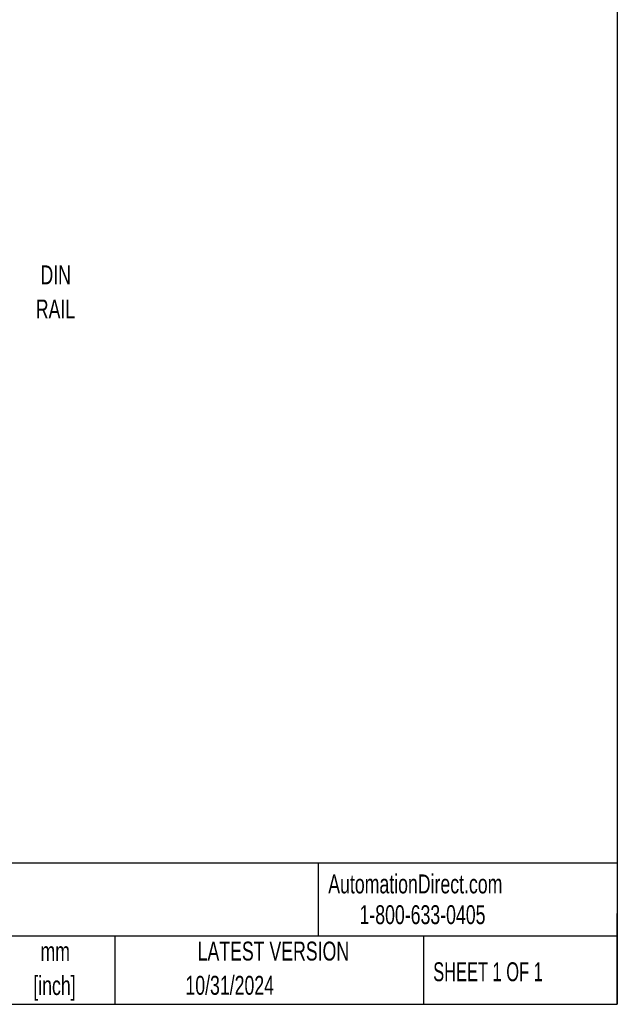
# Model space of a CAD drawing. Header units: millimetres. Extents: x 10 to 410, y 10 to 314.
# Tile 12 of 21: x 309 to 410, y 10 to 175. Entities that reach past the tile are written whole.
import ezdxf

# ---------------------------------------------------------------- set-up
doc = ezdxf.new("R2010")
doc.units = ezdxf.units.MM
doc.header["$LTSCALE"] = 1.5
doc.layers.add('DIMENSIONS', color=140, linetype='Continuous', lineweight=25)
doc.layers.add('TEXT', color=140, linetype='Continuous', lineweight=25)
doc.styles.add('SLDTEXTSTYLE0', font='TXT', dxfattribs={"width": 0.7})
doc.styles.add('SLDTEXTSTYLE1', font='TXT', dxfattribs={"width": 0.65})

msp = doc.modelspace()

# ---------------------------------------------------------------- linework, layer by layer
at = {"layer": 'TEXT'}
for p, q in [((409.575, 314.325), (409.575, 9.525)), ((409.575, 33.189), (9.525, 33.189)), ((359.363, 33.189), (359.363, 20.955)), ((409.575, 9.525), (409.575, 24.765)), ((409.575, 20.955), (9.525, 20.955)), ((325.218, 20.955), (325.218, 9.525)), ((377.023, 20.955), (377.023, 9.525)), ((9.525, 9.525), (409.575, 9.525))]:
    msp.add_line(p, q, dxfattribs=at)

# ---------------------------------------------------------------- texts
at = {"color": 179, "linetype": 'Continuous', "lineweight": 18, "char_height": 3.175, "attachment_point": 1, "style": 'SLDTEXTSTYLE0'}
for s, insert in [('AutomationDirect.com', (361.042, 31.315)), ('1-800-633-0405', (366.287, 26.156))]:
    msp.add_mtext(s, dxfattribs=dict(at, insert=insert))
at = {"layer": 'DIMENSIONS', "char_height": 3.175, "attachment_point": 2, "style": 'SLDTEXTSTYLE0'}
for s, insert in [('DIN', (315.281, 133.534)), ('RAIL', (315.242, 127.8))]:
    msp.add_mtext(s, dxfattribs=dict(at, insert=insert))
at = {"layer": 'TEXT', "char_height": 3.175}
for s, insert, attachment_point, style in [('LATEST VERSION', (351.828, 20.046), 2, 'SLDTEXTSTYLE0'), ('mm', (315.196, 19.994), 2, 'SLDTEXTSTYLE0'), ('SHEET 1 OF 1', (378.662, 16.577), 1, 'SLDTEXTSTYLE1'), ('[inch]', (315.07, 14.26), 2, 'SLDTEXTSTYLE0'), ('10/31/2024', (344.496, 14.305), 2, 'SLDTEXTSTYLE0')]:
    msp.add_mtext(s, dxfattribs=dict(at, insert=insert, attachment_point=attachment_point, style=style))

doc.saveas('drawing.dxf')
